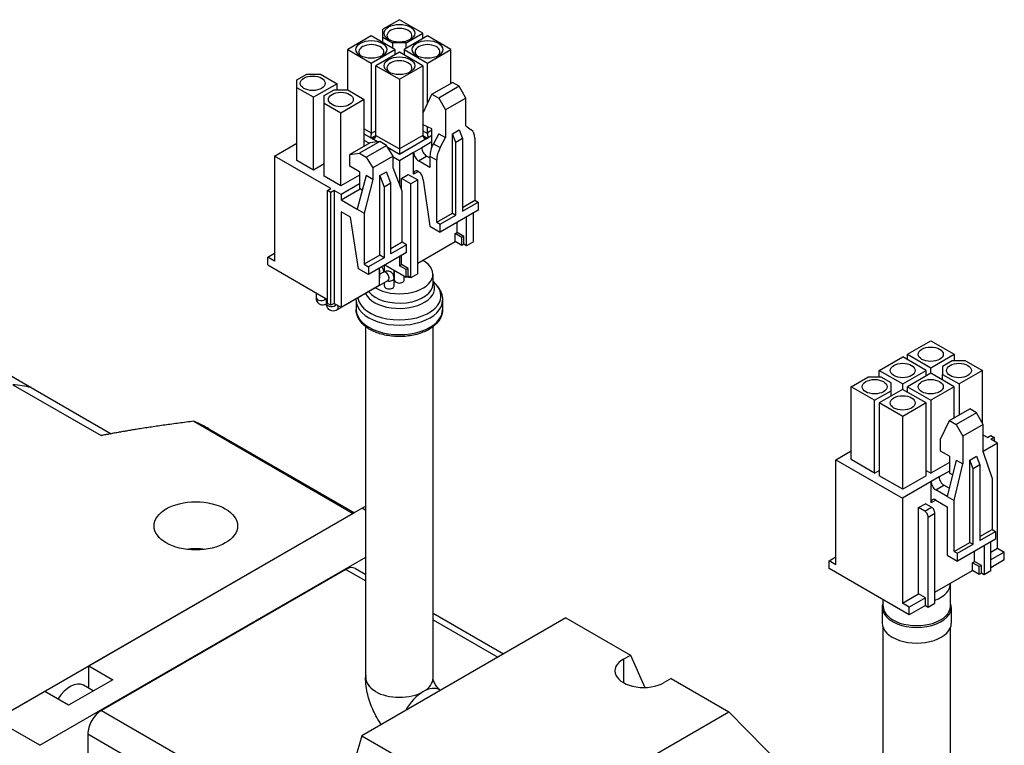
# Model space of a CAD drawing. Extents: x 18935 to 20126, y 1469 to 2344.
# Tile 10 of 12: x 19908 to 19959, y 2255 to 2292. Entities that reach past the tile are written whole.
import ezdxf

# ---------------------------------------------------------------- set-up
doc = ezdxf.new("R2010")
doc.units = 0
doc.header["$LTSCALE"] = 25.4
doc.layers.get('0').update_dxf_attribs({"linetype": 'CONTINUOUS'})

msp = doc.modelspace()

# ---------------------------------------------------------------- linework, layer by layer
for p, q in [((19927.3311208, 2292.3288309), (19926.464915, 2291.8287267)), ((19928.5526477, 2291.6235819), (19927.3311208, 2292.3288309)), ((19926.464915, 2291.4184372), (19926.464915, 2291.8287267)), ((19925.865642, 2291.4827363), (19924.644115, 2290.7774874)), ((19927.0871689, 2290.7774874), (19925.865642, 2291.4827363)), ((19926.464915, 2291.1367459), (19926.464915, 2291.4184372)), ((19926.464915, 2291.4184372), (19926.9775674, 2291.1224572)), ((19928.7965996, 2291.4827363), (19927.5750726, 2290.7774874)), ((19927.6846742, 2291.1224572), (19928.5526477, 2291.6235819)), ((19928.5526477, 2291.3418906), (19928.5526477, 2291.6235819)), ((19930.0181265, 2290.7774874), (19928.7965996, 2291.4827363)), ((19924.644115, 2288.6668437), (19924.644115, 2290.7774874)), ((19924.644115, 2290.7774874), (19925.865642, 2290.0722384)), ((19925.865642, 2290.0722384), (19927.0871689, 2290.7774874)), ((19927.6846742, 2291.1224572), (19926.9775674, 2291.1224572)), ((19926.9775674, 2291.1224572), (19926.9775674, 2290.8407659)), ((19927.0871689, 2290.7774874), (19927.0871689, 2290.495796)), ((19927.5750726, 2290.7774874), (19927.5750726, 2290.495796)), ((19927.5750726, 2290.7774874), (19928.7965996, 2290.0722384)), ((19927.6846742, 2290.8407659), (19927.6846742, 2291.1224572)), ((19928.7965996, 2290.0722384), (19930.0181265, 2290.7774874)), ((19930.0181265, 2289.0220197), (19930.0181265, 2290.7774874)), ((19927.3311208, 2290.6366417), (19926.1095938, 2289.9313928)), ((19928.5526477, 2289.9313928), (19927.3311208, 2290.6366417)), ((19925.865642, 2290.0722384), (19925.865642, 2286.4388287)), ((19926.1095938, 2289.9313928), (19927.3311208, 2289.2261439)), ((19926.1095938, 2286.297983), (19926.1095938, 2289.9313928)), ((19927.3311208, 2289.2261439), (19928.5526477, 2289.9313928)), ((19928.5526477, 2289.9313928), (19928.5526477, 2286.297983)), ((19928.7965996, 2287.9568057), (19928.7965996, 2290.0722384)), ((19921.9960001, 2289.1955252), (19922.5086525, 2289.4915053)), ((19922.5086525, 2289.4915053), (19923.2157593, 2289.4915053)), ((19923.2157593, 2289.4915053), (19924.0819651, 2288.9914011)), ((19921.9960001, 2288.787277), (19921.9960001, 2289.1955252)), ((19922.8622059, 2288.2871728), (19921.9960001, 2288.787277)), ((19921.9960001, 2284.9905678), (19921.9960001, 2288.787277)), ((19924.0819651, 2288.9914011), (19922.8622059, 2288.2871728)), ((19924.0819651, 2288.6709262), (19924.0819651, 2288.9914011)), ((19927.3311208, 2289.2261439), (19927.3311208, 2285.5927341)), ((19929.028177, 2288.4504721), (19930.0888372, 2289.0628445)), ((19930.4423906, 2288.8587204), (19929.3817304, 2288.246348)), ((19930.4423906, 2288.8587204), (19930.0888372, 2289.0628445)), ((19930.795944, 2288.246348), (19930.4423906, 2288.8587204)), ((19922.8622059, 2284.4904637), (19922.8622059, 2288.2871728)), ((19923.4172847, 2288.3749462), (19923.9299371, 2288.6709262)), ((19923.4172847, 2287.9666979), (19923.4172847, 2288.3749462)), ((19923.9299371, 2288.6709262), (19924.6370439, 2288.6709262)), ((19924.6370439, 2288.6709262), (19925.5032497, 2288.170822)), ((19928.5685576, 2287.4706762), (19929.028177, 2288.4504721)), ((19929.028177, 2288.4504721), (19929.3817304, 2288.246348)), ((19929.3817304, 2288.246348), (19929.7352838, 2287.6339755)), ((19930.795944, 2288.246348), (19929.7352838, 2287.6339755)), ((19930.795944, 2286.7970665), (19930.795944, 2288.246348)), ((19924.2834905, 2287.4665937), (19923.4172847, 2287.9666979)), ((19923.4172847, 2284.1699888), (19923.4172847, 2287.9666979)), ((19925.5032497, 2288.170822), (19924.2834905, 2287.4665937)), ((19925.5032497, 2285.7417447), (19925.5032497, 2288.170822)), ((19924.2834905, 2283.6698846), (19924.2834905, 2287.4665937)), ((19928.5685576, 2286.8583038), (19928.5685576, 2287.4706762)), ((19929.7352838, 2287.6339755), (19929.7352838, 2286.1846941)), ((19929.028177, 2286.6378497), (19928.5685576, 2286.8583038)), ((19928.7965996, 2286.4388287), (19928.7965996, 2286.7489246)), ((19930.795944, 2286.7970665), (19931.0752512, 2286.5990661)), ((19925.5032497, 2286.6480559), (19925.865642, 2286.4388287)), ((19925.8353559, 2286.1783083), (19925.5032497, 2286.3700499)), ((19925.8674097, 2286.1540755), (19925.5032497, 2286.3643233)), ((19926.1095938, 2286.5388495), (19925.8611512, 2286.3954111)), ((19926.1095496, 2286.293875), (19925.8674097, 2286.1540755)), ((19926.1051031, 2286.2545655), (19925.8992295, 2286.1357043)), ((19926.1095938, 2286.297983), (19927.3311208, 2285.5927341)), ((19928.5526477, 2286.297983), (19927.3311208, 2285.5927341)), ((19928.5526477, 2286.5388495), (19928.8010903, 2286.3954111)), ((19928.5526919, 2286.293875), (19928.7948318, 2286.1540755)), ((19928.5571384, 2286.2545655), (19928.763012, 2286.1357043)), ((19929.028177, 2286.2887974), (19928.7948318, 2286.1540755)), ((19929.028177, 2286.57253), (19928.7965996, 2286.4388287)), ((19929.028177, 2286.294524), (19928.8268856, 2286.1783083)), ((19929.028177, 2285.7152086), (19929.028177, 2286.6378497)), ((19929.3817304, 2286.3888182), (19929.1024233, 2285.8683017)), ((19929.3817304, 2286.3888182), (19929.7352838, 2286.1846941)), ((19929.4559766, 2285.6641775), (19929.7352838, 2286.1846941)), ((19930.0888372, 2286.3888182), (19930.4423906, 2286.5929424)), ((19930.0888372, 2282.2450981), (19930.0888372, 2286.3888182)), ((19930.2656139, 2285.9315802), (19930.0888372, 2286.3888182)), ((19930.4423906, 2286.5929424), (19930.6191673, 2286.1357043)), ((19931.2555634, 2286.1561167), (19931.2555634, 2282.9187078)), ((19920.8257384, 2285.2253106), (19921.9960001, 2285.9009615)), ((19925.8108412, 2285.9193327), (19924.750181, 2285.3069603)), ((19926.3058159, 2285.98057), (19925.2451558, 2285.3681975)), ((19925.7578082, 2285.8887141), (19925.5032497, 2286.0356835)), ((19925.5987092, 2285.1640734), (19926.6593693, 2285.7764458)), ((19926.3058159, 2285.98057), (19925.8108412, 2285.9193327)), ((19926.1922629, 2285.9665214), (19925.8992295, 2286.1357043)), ((19926.2004313, 2285.967532), (19925.9312833, 2286.1229246)), ((19926.6593693, 2285.7764458), (19926.3058159, 2285.98057)), ((19927.0129227, 2285.2253106), (19926.6593693, 2285.7764458)), ((19927.3311208, 2285.3147281), (19926.7346441, 2285.6591041)), ((19927.3311208, 2285.3090015), (19926.7404786, 2285.6500089)), ((19928.763012, 2286.1357043), (19927.3311208, 2285.3090015)), ((19928.7309582, 2286.1229246), (19927.3311208, 2285.3147281)), ((19928.497847, 2285.6539713), (19928.0735829, 2285.4090223)), ((19929.028177, 2285.9601575), (19928.497847, 2285.6539713)), ((19929.0296093, 2285.7143817), (19929.028177, 2285.7152086)), ((19929.1024233, 2285.8683017), (19929.4559766, 2285.6641775)), ((19930.6191673, 2286.1357043), (19930.2656139, 2285.9315802)), ((19930.2656139, 2282.143036), (19930.2656139, 2285.9315802)), ((19930.6191673, 2286.1357043), (19930.6191673, 2282.3471602)), ((19920.8257384, 2285.2253106), (19920.8257384, 2279.7547835)), ((19923.7602315, 2283.5310802), (19920.8257384, 2285.2253106)), ((19924.750181, 2285.3069603), (19925.2451558, 2285.3681975)), ((19924.750181, 2284.6945878), (19924.750181, 2285.3069603)), ((19925.2451558, 2285.3681975), (19925.5987092, 2285.1640734)), ((19925.5987092, 2285.1640734), (19925.9522625, 2284.6129382)), ((19927.0129227, 2285.2253106), (19925.9522625, 2284.6129382)), ((19927.0129227, 2284.6129382), (19927.0129227, 2285.2253106)), ((19927.3311208, 2284.9803616), (19927.0129227, 2285.1640734)), ((19927.3311208, 2285.5927341), (19927.3311208, 2285.3147281)), ((19928.0735829, 2285.4090223), (19927.3311208, 2284.9803616)), ((19927.3311208, 2285.3090015), (19927.3311208, 2285.3147281)), ((19928.0735829, 2284.2781746), (19928.0735829, 2285.4090223)), ((19928.3210703, 2284.9803616), (19928.7453343, 2285.2253106)), ((19928.922111, 2285.1232485), (19928.7453343, 2285.2253106)), ((19928.922111, 2285.2171457), (19929.2756644, 2285.0130215)), ((19928.922111, 2285.2171457), (19928.922111, 2284.6333506)), ((19922.8622059, 2284.4904637), (19921.9960001, 2284.9905678)), ((19923.4172847, 2284.8109386), (19922.8622059, 2284.4904637)), ((19925.2451558, 2284.408814), (19924.750181, 2284.6945878)), ((19925.9522625, 2284.6129382), (19925.9522625, 2284.0005657)), ((19927.4725421, 2283.3881933), (19927.0129227, 2284.6129382)), ((19927.3311208, 2284.9803616), (19927.3311208, 2283.7650379)), ((19928.922111, 2284.6333506), (19928.3210703, 2284.9803616)), ((19929.2756644, 2281.7756126), (19929.2756644, 2285.0130215)), ((19924.2834905, 2283.6698846), (19923.4172847, 2284.1699888)), ((19925.2451558, 2284.2251023), (19924.2834905, 2283.6698846)), ((19925.5987092, 2284.2046899), (19925.1390897, 2282.4492222)), ((19925.2451558, 2284.408814), (19925.2451558, 2283.5310802)), ((19925.9522625, 2284.0005657), (19925.5987092, 2284.2046899)), ((19926.3058159, 2284.2046899), (19926.6593693, 2284.408814)), ((19926.3058159, 2280.0609697), (19926.3058159, 2284.2046899)), ((19926.3058159, 2284.2046899), (19926.5356256, 2283.6106886)), ((19926.889179, 2283.8148128), (19926.6593693, 2284.408814)), ((19927.4371868, 2284.061803), (19927.7907402, 2284.2659271)), ((19927.7907402, 2284.2659271), (19928.2857149, 2283.9801533)), ((19928.3210703, 2284.4210615), (19928.0735829, 2284.2781746)), ((19925.2451558, 2283.7760292), (19924.2905616, 2283.224894)), ((19925.9522625, 2284.0005657), (19925.4926431, 2282.2450981)), ((19926.889179, 2283.8148128), (19926.5356256, 2283.6106886)), ((19926.5356256, 2283.6106886), (19926.5356256, 2279.928289)), ((19926.889179, 2280.1324132), (19926.889179, 2283.8148128)), ((19927.4371868, 2283.4824045), (19927.4371868, 2284.061803)), ((19927.9321615, 2283.7760292), (19927.4371868, 2284.061803)), ((19928.2857149, 2283.9801533), (19927.9321615, 2283.7760292)), ((19927.9321615, 2278.8770497), (19927.9321615, 2283.7760292)), ((19928.2857149, 2279.0811738), (19928.2857149, 2283.9801533)), ((19928.5685576, 2283.9924008), (19928.922111, 2281.5714884)), ((19923.5834548, 2283.4290181), (19923.7602315, 2283.5310802)), ((19923.5834548, 2277.5502428), (19923.5834548, 2283.4290181)), ((19923.7602315, 2283.3269561), (19923.5834548, 2283.4290181)), ((19923.9370082, 2283.4290181), (19923.7602315, 2283.3269561)), ((19923.7602315, 2277.4481807), (19923.7602315, 2283.3269561)), ((19923.9370082, 2283.4290181), (19923.9370082, 2277.5502428)), ((19924.2905616, 2283.224894), (19923.9370082, 2283.4290181)), ((19924.2905616, 2282.9391202), (19925.2805111, 2283.5106678)), ((19924.2905616, 2283.224894), (19924.2905616, 2282.9391202)), ((19925.3990765, 2283.442214), (19925.2451558, 2283.5310802)), ((19927.4725421, 2280.7345794), (19927.4725421, 2283.3881933)), ((19924.2905616, 2282.9391202), (19925.1390897, 2282.4492222)), ((19930.6191673, 2282.5512843), (19931.2555634, 2282.9187078)), ((19930.6191673, 2282.3471602), (19931.4323401, 2282.8166457)), ((19931.2555634, 2282.9187078), (19931.4323401, 2282.8166457)), ((19931.4323401, 2282.8166457), (19931.4323401, 2282.4083974)), ((19924.2905616, 2282.3267478), (19924.2905616, 2277.3461186)), ((19924.7855364, 2282.040974), (19924.2905616, 2282.3267478)), ((19925.1390897, 2282.4492222), (19925.4926431, 2282.2450981)), ((19925.4926431, 2282.2450981), (19925.4926431, 2279.5914842)), ((19929.2756644, 2281.7756126), (19930.0888372, 2282.2450981)), ((19931.4323401, 2282.4083974), (19929.4524411, 2281.2653022)), ((19929.4524411, 2281.6735505), (19930.2656139, 2282.143036)), ((19930.0888372, 2282.2450981), (19930.2656139, 2282.143036)), ((19930.8312993, 2280.5508677), (19930.8312993, 2282.0613864)), ((19931.1848527, 2280.7549918), (19931.1848527, 2282.2655105)), ((19925.1921228, 2279.3567414), (19924.7855364, 2282.040974)), ((19928.922111, 2281.5714884), (19929.4524411, 2281.2653022)), ((19929.2756644, 2281.7756126), (19929.4524411, 2281.6735505)), ((19929.4524411, 2281.2653022), (19929.4524411, 2281.6735505)), ((19930.3363246, 2281.2448898), (19930.3363246, 2281.7756126)), ((19930.2302586, 2281.1836525), (19930.3363246, 2281.2448898)), ((19930.2302586, 2280.7754043), (19930.2302586, 2281.1836525)), ((19930.583812, 2280.9795284), (19930.2302586, 2281.1836525)), ((19930.689878, 2281.0407656), (19930.3363246, 2281.2448898)), ((19930.689878, 2281.0407656), (19930.583812, 2280.9795284)), ((19930.689878, 2280.6325173), (19930.689878, 2281.0407656)), ((19927.4725421, 2280.7345794), (19926.889179, 2280.3977746)), ((19927.7023518, 2280.6018987), (19926.889179, 2280.1324132)), ((19927.7023518, 2280.6018987), (19927.4725421, 2280.7345794)), ((19927.7023518, 2280.1936504), (19927.7023518, 2280.6018987)), ((19928.2857149, 2279.6527215), (19930.2302586, 2280.7754043)), ((19930.583812, 2280.5712801), (19930.2302586, 2280.7754043)), ((19930.583812, 2280.5712801), (19930.583812, 2280.9795284)), ((19930.689878, 2280.6325173), (19930.583812, 2280.5712801)), ((19930.8312993, 2280.5508677), (19930.689878, 2280.6325173)), ((19931.1848527, 2280.7549918), (19930.8312993, 2280.5508677)), ((19920.472185, 2279.9589077), (19920.8257384, 2280.1630318)), ((19926.3058159, 2280.0609697), (19925.4926431, 2279.5914842)), ((19927.7023518, 2280.1936504), (19925.7224528, 2279.0505552)), ((19926.5356256, 2279.928289), (19926.3058159, 2280.0609697)), ((19927.4371868, 2279.5710718), (19927.4371868, 2280.0405573)), ((19920.472185, 2279.5506594), (19920.472185, 2279.9589077)), ((19920.8257384, 2279.7547835), (19920.472185, 2279.9589077)), ((19920.472185, 2279.5506594), (19923.5834548, 2277.7543669)), ((19925.4926431, 2279.5914842), (19925.7224528, 2279.4588035)), ((19926.5356256, 2279.928289), (19925.7224528, 2279.4588035)), ((19926.5507907, 2279.2045399), (19926.5507907, 2279.5287963)), ((19927.6846742, 2278.8974621), (19926.570981, 2279.5404532)), ((19927.3311208, 2279.9793201), (19927.3311208, 2279.5098345)), ((19927.3311208, 2279.5098345), (19927.4371868, 2279.5710718)), ((19927.6846742, 2279.3057104), (19927.3311208, 2279.5098345)), ((19927.7907402, 2279.3669476), (19927.4371868, 2279.5710718)), ((19897.897801, 2279.0863119), (19908.1508493, 2273.1667117)), ((19925.7224528, 2279.0505552), (19925.1921228, 2279.3567414)), ((19925.7224528, 2279.4588035), (19925.7224528, 2279.0505552)), ((19926.2704606, 2279.3669476), (19926.2704606, 2278.4892138)), ((19926.2704606, 2279.3057104), (19926.3058159, 2279.285298)), ((19926.3058159, 2279.285298), (19926.2704606, 2279.2648856)), ((19926.3058159, 2278.8770497), (19926.3058159, 2279.285298)), ((19926.4954785, 2279.1731645), (19926.3058159, 2279.0636628)), ((19927.0507907, 2279.0607614), (19927.0507907, 2279.2634349)), ((19927.0811208, 2278.7545752), (19927.0811208, 2279.2459238)), ((19927.7907402, 2279.3669476), (19927.6846742, 2279.3057104)), ((19927.6846742, 2278.8974621), (19927.6846742, 2279.3057104)), ((19927.7907402, 2278.9586994), (19927.7907402, 2279.3669476)), ((19928.2857149, 2279.0811738), (19927.9321615, 2278.8770497)), ((19929.0811208, 2278.5719966), (19929.0811208, 2279.0607614)), ((19926.7454785, 2278.7401518), (19924.093828, 2277.2092207)), ((19924.2905616, 2277.3461186), (19926.2704606, 2278.4892138)), ((19926.3058159, 2278.8770497), (19926.2704606, 2278.8566373)), ((19926.5507907, 2278.448389), (19926.5507907, 2278.6277487)), ((19927.0507907, 2278.448389), (19927.0507907, 2278.8566373)), ((19927.5811208, 2278.7545752), (19927.5811208, 2278.9572487)), ((19927.7907402, 2278.9586994), (19927.6846742, 2278.8974621)), ((19927.9321615, 2278.8770497), (19927.7907402, 2278.9586994)), ((19929.0811208, 2278.7014765), (19929.2413754, 2278.5283817)), ((19923.0081857, 2277.8360166), (19923.0081857, 2278.0864987)), ((19923.5385158, 2277.5298303), (19923.5385158, 2277.7803125)), ((19923.7602315, 2277.4481807), (19923.5834548, 2277.5502428)), ((19923.9370082, 2277.5502428), (19923.7602315, 2277.4481807)), ((19923.9370082, 2277.5502428), (19924.2905616, 2277.3461186)), ((19925.0811208, 2277.7124089), (19925.0811208, 2277.2236441)), ((19929.5811208, 2277.7124089), (19929.5811208, 2277.2236441)), ((19925.5811208, 2258.0502632), (19925.5811208, 2276.3308025)), ((19929.0811208, 2258.0359745), (19929.0811208, 2276.3308025)), ((19953.7962727, 2274.9016012), (19955.0124963, 2275.6037882)), ((19955.0124963, 2275.6037882), (19956.2340233, 2274.8985393)), ((19953.7962727, 2274.6158274), (19953.7962727, 2274.9016012)), ((19953.7962727, 2274.9016012), (19955.0177996, 2274.1963522)), ((19955.0177996, 2274.1963522), (19956.2340233, 2274.8985393)), ((19956.2340233, 2274.8985393), (19956.2340233, 2274.5556107)), ((19952.3290261, 2274.054486), (19953.5487853, 2274.7587143)), ((19954.7703123, 2274.0534653), (19953.5487853, 2274.7587143)), ((19956.1279573, 2274.5556107), (19955.6153049, 2274.2596307)), ((19956.827993, 2274.5556107), (19956.1279573, 2274.5556107)), ((19956.827993, 2274.5556107), (19957.6995021, 2274.0524447)), ((19952.3290261, 2273.7074749), (19952.3290261, 2274.054486)), ((19952.3290261, 2274.054486), (19953.5505531, 2273.349237)), ((19953.5505531, 2273.349237), (19954.7703123, 2274.0534653)), ((19955.0124963, 2273.9136403), (19953.7927371, 2273.209412)), ((19954.7703123, 2273.7738153), (19954.7703123, 2274.0534653)), ((19956.2357911, 2273.2073708), (19955.0124963, 2273.9136403)), ((19955.0177996, 2273.9105784), (19955.0177996, 2274.1963522)), ((19955.6153049, 2274.2596307), (19955.6153049, 2273.8513824)), ((19955.6153049, 2273.8513824), (19956.4832784, 2273.3502577)), ((19955.6153049, 2273.5656086), (19955.6153049, 2273.8513824)), ((19957.6995021, 2274.0524447), (19956.4832784, 2273.3502577)), ((19957.6995021, 2271.3253461), (19957.6995021, 2274.0524447)), ((19950.8653151, 2273.209412), (19951.7279853, 2273.7074749)), ((19952.4350921, 2273.7074749), (19951.7279853, 2273.7074749)), ((19952.9512801, 2273.4094537), (19952.4350921, 2273.7074749)), ((19952.9512801, 2273.0012054), (19952.9512801, 2273.4094537)), ((19953.5505531, 2273.0634632), (19953.5505531, 2273.349237)), ((19956.4832784, 2273.3502577), (19956.4832784, 2271.7376769)), ((19907.1915618, 2273.311957), (19911.7877558, 2270.6583431)), ((19908.1508493, 2273.1667117), (19912.3201805, 2270.7595472)), ((19952.0886098, 2272.5031425), (19950.8653151, 2273.209412)), ((19950.8653151, 2269.4127029), (19950.8653151, 2273.209412)), ((19952.0886098, 2272.5031425), (19952.9512801, 2273.0012054)), ((19953.5452498, 2273.0665251), (19952.3290261, 2272.364338)), ((19952.9512801, 2272.7235965), (19952.9512801, 2273.0012054)), ((19954.7685445, 2272.3602556), (19953.5452498, 2273.0665251)), ((19953.7927371, 2273.209412), (19955.0160319, 2272.5031425)), ((19953.7927371, 2272.9236382), (19953.7927371, 2273.209412)), ((19956.2357911, 2273.2073708), (19955.0160319, 2272.5031425)), ((19956.2357911, 2271.59479), (19956.2357911, 2273.2073708)), ((19952.0886098, 2268.7064334), (19952.0886098, 2272.5031425)), ((19953.5523208, 2271.6580685), (19952.3290261, 2272.364338)), ((19952.3290261, 2272.364338), (19952.3290261, 2268.5676289)), ((19954.7685445, 2272.3602556), (19953.5523208, 2271.6580685)), ((19954.7685445, 2268.5635465), (19954.7685445, 2272.3602556)), ((19955.0160319, 2272.5031425), (19955.0160319, 2268.7064334)), ((19955.9794649, 2271.4468), (19957.040125, 2272.0591724)), ((19957.3936784, 2271.8550483), (19956.3330182, 2271.2426759)), ((19957.3936784, 2271.8550483), (19957.040125, 2272.0591724)), ((19957.7472318, 2271.2426759), (19957.3936784, 2271.8550483)), ((19916.616802, 2271.4051528), (19924.9253067, 2266.6082354)), ((19953.5523208, 2267.8613594), (19953.5523208, 2271.6580685)), ((19955.5198454, 2270.4670041), (19955.9794649, 2271.4468)), ((19955.9794649, 2271.4468), (19956.3330182, 2271.2426759)), ((19917.4071309, 2271.0166685), (19924.9840339, 2266.6421415)), ((19956.3330182, 2271.2426759), (19956.6865716, 2270.6303034)), ((19957.7472318, 2271.2426759), (19956.6865716, 2270.6303034)), ((19957.7472318, 2269.7933944), (19957.7472318, 2271.2426759)), ((19955.5198454, 2269.8546317), (19955.5198454, 2270.4670041)), ((19956.6865716, 2270.6303034), (19956.6865716, 2269.181022)), ((19957.9593638, 2270.5690662), (19957.7472318, 2270.6915407)), ((19958.4896939, 2270.26288), (19957.7472318, 2269.8342193)), ((19957.9593638, 2270.5690662), (19958.1361405, 2270.6711283)), ((19958.1361405, 2270.6711283), (19958.3129172, 2270.5690662)), ((19958.3129172, 2270.5690662), (19958.1361405, 2270.4670041)), ((19958.4896939, 2270.26288), (19958.1361405, 2270.4670041)), ((19958.3129172, 2270.5690662), (19958.3129172, 2270.364942)), ((19958.4896939, 2264.7923529), (19958.4896939, 2270.26288)), ((19950.0751232, 2269.4055585), (19950.8653151, 2269.861776)), ((19955.9794649, 2269.5892703), (19955.5198454, 2269.8546317)), ((19957.7472318, 2269.7933944), (19958.2068512, 2268.4257627)), ((19950.0751232, 2263.9350315), (19950.0751232, 2269.4055585)), ((19950.0751232, 2269.4055585), (19953.5399465, 2267.4051419)), ((19952.0886098, 2268.7064334), (19950.8653151, 2269.4127029)), ((19955.9794649, 2269.2626716), (19955.0160319, 2268.7064334)), ((19956.3330182, 2269.3851461), (19955.8733988, 2267.4867916)), ((19955.9794649, 2269.5892703), (19955.9794649, 2268.7115365)), ((19956.3330182, 2269.3851461), (19956.6865716, 2269.181022)), ((19957.040125, 2269.3851461), (19957.3936784, 2269.5892703)), ((19957.040125, 2265.0985391), (19957.040125, 2269.3851461)), ((19957.2169017, 2268.9279081), (19957.040125, 2269.3851461)), ((19957.3936784, 2269.5892703), (19957.5704551, 2269.1320322)), ((19952.0886098, 2268.7064334), (19952.3290261, 2268.8452378)), ((19954.7685445, 2268.8493203), (19955.0160319, 2268.7064334)), ((19955.9794649, 2268.8135985), (19955.4491348, 2268.5074123)), ((19956.1465689, 2268.6150589), (19955.9794649, 2268.7115365)), ((19956.2269522, 2267.2826674), (19956.6865716, 2269.181022)), ((19957.5704551, 2269.1320322), (19957.2169017, 2268.9279081)), ((19957.2169017, 2264.996477), (19957.2169017, 2268.9279081)), ((19957.5704551, 2269.1320322), (19957.5704551, 2265.2006012)), ((19953.5523208, 2267.8613594), (19952.3290261, 2268.5676289)), ((19955.0248707, 2268.2624633), (19953.5399465, 2267.4051419)), ((19954.7685445, 2268.5635465), (19953.5523208, 2267.8613594)), ((19955.4491348, 2268.5074123), (19955.0248707, 2268.2624633)), ((19955.0248707, 2267.160193), (19955.0248707, 2268.2624633)), ((19958.2068512, 2268.4257627), (19958.2068512, 2265.7721488)), ((19955.2723581, 2267.8338026), (19955.6966221, 2268.0787516)), ((19955.8733988, 2267.4867916), (19955.2723581, 2267.8338026)), ((19955.9774636, 2267.9166077), (19955.6966221, 2268.0787516)), ((19953.5399465, 2267.4051419), (19953.5399465, 2261.9346148)), ((19955.2723581, 2267.3030799), (19955.0248707, 2267.160193)), ((19955.2723581, 2267.3030799), (19955.8733988, 2266.9560688)), ((19955.8733988, 2267.4867916), (19956.2269522, 2267.2826674)), ((19956.2269522, 2264.6290536), (19956.2269522, 2267.2826674)), ((19925.3865771, 2266.87455), (19911.1560531, 2258.6585531)), ((19925.5811208, 2266.7622301), (19925.3865771, 2266.87455)), ((19954.377868, 2266.9091203), (19954.7314214, 2267.1132444)), ((19954.696066, 2266.7254085), (19954.377868, 2266.9091203)), ((19954.377868, 2262.4183891), (19954.377868, 2266.9091203)), ((19954.696066, 2266.7254085), (19955.0496194, 2266.9295327)), ((19955.0496194, 2266.9295327), (19954.7314214, 2267.1132444)), ((19955.8733988, 2266.9560688), (19955.8733988, 2264.4249294)), ((19924.9253067, 2266.6082354), (19906.7559644, 2256.1181607)), ((19954.8728427, 2266.4192223), (19955.2263961, 2266.6233465)), ((19954.8728427, 2261.724367), (19954.8728427, 2266.4192223)), ((19955.2263961, 2261.9284911), (19955.2263961, 2266.6233465)), ((19957.5704551, 2265.4047253), (19958.2068512, 2265.7721488)), ((19957.5704551, 2265.2006012), (19958.3836279, 2265.6700867)), ((19958.2068512, 2265.7721488), (19958.3836279, 2265.6700867)), ((19958.3836279, 2265.6700867), (19958.3836279, 2265.2618384)), ((19958.3836279, 2265.2618384), (19956.4037289, 2264.1187432)), ((19958.1467471, 2263.6145565), (19958.1467471, 2265.1250752)), ((19956.2269522, 2264.6290536), (19957.040125, 2265.0985391)), ((19956.2269522, 2264.6290536), (19956.4037289, 2264.5269915)), ((19956.4037289, 2264.5269915), (19957.2169017, 2264.996477)), ((19957.040125, 2265.0985391), (19957.2169017, 2264.996477)), ((19957.298219, 2264.1044545), (19957.298219, 2264.6351773)), ((19957.7931938, 2264.9209511), (19957.7931938, 2263.4104324)), ((19958.1467471, 2264.5943524), (19958.4896939, 2264.7923529)), ((19958.4896939, 2264.7923529), (19958.8432473, 2264.5882287)), ((19908.5927911, 2254.5250392), (19925.5811208, 2264.3332559)), ((19949.7215698, 2264.1391556), (19950.0751232, 2264.3432797)), ((19950.0751232, 2263.9350315), (19949.7215698, 2264.1391556)), ((19949.7215698, 2263.7309073), (19949.7215698, 2264.1391556)), ((19955.8733988, 2264.4249294), (19956.4037289, 2264.1187432)), ((19956.4037289, 2264.1187432), (19956.4037289, 2264.5269915)), ((19957.1815464, 2264.0370935), (19957.298219, 2264.1044545)), ((19957.6517724, 2263.9003304), (19957.298219, 2264.1044545)), ((19958.8432473, 2264.5882287), (19958.1467471, 2264.1861042)), ((19958.8432473, 2264.1799804), (19958.1467471, 2263.7778559)), ((19958.8432473, 2264.1799804), (19958.8432473, 2264.5882287)), ((19924.538049, 2263.6902133), (19911.8101269, 2256.3417441)), ((19924.538049, 2263.6902133), (19925.5811208, 2263.0879955)), ((19925.038049, 2263.7397421), (19925.5811208, 2263.4261995)), ((19953.8934999, 2261.3222424), (19949.7215698, 2263.7309073)), ((19955.2263961, 2262.5000387), (19957.1815464, 2263.6288452)), ((19957.5350998, 2263.8329694), (19957.1815464, 2264.0370935)), ((19957.1815464, 2263.6288452), (19957.1815464, 2264.0370935)), ((19957.5350998, 2263.4247211), (19957.1815464, 2263.6288452)), ((19957.6517724, 2263.9003304), (19957.5350998, 2263.8329694)), ((19957.5350998, 2263.4247211), (19957.5350998, 2263.8329694)), ((19957.6517724, 2263.4920821), (19957.6517724, 2263.9003304)), ((19958.1467471, 2263.6145565), (19957.7931938, 2263.4104324)), ((19957.6517724, 2263.4920821), (19957.5350998, 2263.4247211)), ((19957.7931938, 2263.4104324), (19957.6517724, 2263.4920821)), ((19956.0324086, 2261.7713155), (19956.0324086, 2262.9348231)), ((19952.5324086, 2261.7713155), (19952.5324086, 2262.1080688)), ((19953.5399465, 2261.9346148), (19954.377868, 2262.4183891)), ((19954.7314214, 2262.2142649), (19953.8934999, 2261.7304907)), ((19954.7314214, 2262.2142649), (19954.377868, 2262.4183891)), ((19954.7314214, 2261.8060166), (19954.7314214, 2262.2142649)), ((19952.4824086, 2261.7100783), (19952.4824086, 2260.8935817)), ((19953.8934999, 2261.7304907), (19953.5399465, 2261.9346148)), ((19954.7314214, 2261.8060166), (19953.8934999, 2261.3222424)), ((19953.8934999, 2261.3222424), (19953.8934999, 2261.7304907)), ((19954.7314214, 2261.8060166), (19954.8728427, 2261.724367)), ((19954.8728427, 2261.724367), (19955.2263961, 2261.9284911)), ((19956.0824086, 2261.7100783), (19956.0824086, 2260.8935817)), ((19936.0077421, 2261.167482), (19925.3720139, 2255.0269414)), ((19929.0811208, 2261.4054735), (19932.7505381, 2259.2869344)), ((19929.0811208, 2261.0672696), (19932.4576449, 2259.1178324)), ((19936.0077421, 2261.167482), (19939.3664993, 2259.2283026)), ((19952.5324086, 2251.7079952), (19952.5324086, 2260.6503397)), ((19956.0324086, 2251.7079952), (19956.0324086, 2260.6503397)), ((19938.9983827, 2259.0157704), (19939.3664993, 2259.2283026)), ((19938.9983827, 2259.0157704), (19938.9983827, 2257.7910255)), ((19939.3664993, 2259.2283026), (19940.123552, 2257.5381738)), ((19911.1560531, 2257.4905904), (19911.1560531, 2258.6585531)), ((19911.1560531, 2258.6585531), (19912.39349, 2257.9441186)), ((19912.39349, 2257.9441186), (19910.095393, 2256.6173117)), ((19941.4878196, 2258.0035577), (19941.119703, 2257.7910255)), ((19941.4878196, 2258.0035577), (19944.4930235, 2256.2685025)), ((19911.3820046, 2257.3601372), (19910.8712813, 2257.6550035)), ((19908.8579561, 2257.3317462), (19906.294694, 2255.8518461)), ((19910.095393, 2256.6173117), (19908.8579561, 2257.3317462)), ((19929.4435576, 2257.4082154), (19929.4700295, 2257.3929319)), ((19911.8101269, 2256.3417441), (19924.3259169, 2249.1157493)), ((19933.8572953, 2250.127962), (19944.4930235, 2256.2685025)), ((19944.4930235, 2256.2685025), (19948.3384893, 2252.3649589)), ((19908.5927911, 2254.5250392), (19906.294694, 2255.8518461)), ((19911.1030201, 2255.1169992), (19911.1030201, 2253.484006)), ((19911.1030201, 2255.1169992), (19926.9775674, 2245.9518251)), ((19925.3720139, 2255.0269414), (19924.3259169, 2251.4835894)), ((19925.3720139, 2255.0269414), (19928.7307711, 2253.0877621))]:
    msp.add_line(p, q)
for centre, major_axis in [((19927.3311208, 2291.6225613), (-0.8, 0)), ((19925.8674097, 2290.7774874), (-0.8, 0)), ((19928.7948318, 2290.7774874), (-0.8, 0)), ((19927.3311208, 2289.9324134), (-0.8, 0)), ((19922.816244, 2289.015896), (0.65, 0)), ((19924.279955, 2288.170822), (0.65, 0)), ((19955.0142641, 2274.8985393), (0.65, 0)), ((19953.5505531, 2274.0534653), (0.65, 0)), ((19956.4779751, 2274.0534653), (0.65, 0)), ((19952.086842, 2273.2083914), (0.65, 0)), ((19955.0142641, 2273.2083914), (0.65, 0)), ((19953.5505531, 2272.3633174), (0.65, 0)), ((19916.724519, 2265.9559913), (2.175, 0))]:
    msp.add_ellipse(centre, major_axis=major_axis, ratio=0.5773502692)
for centre, major_axis, start_param, end_param in [((19927.3311208, 2291.5000868), (-0.65, 0), 2.4657979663, 6.9589799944), ((19925.8674097, 2290.6550129), (-0.65, 0), 2.4657979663, 6.9589799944), ((19928.7948318, 2290.6550129), (-0.65, 0), 2.4657979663, 6.9589799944), ((19927.3311208, 2289.8099389), (-0.65, 0), 2.4657979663, 6.9589799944), ((19925.8674097, 2286.27655), (-0.075, 0.1299038), 2.0491885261, 2.3561944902), ((19925.7242206, 2286.357179), (-0.1, -0.1732051), 2.1035142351, 2.3561944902), ((19925.9681724, 2286.2163333), (0.1, 0.1732051), 5.2451068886, 5.4977871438), ((19928.6940691, 2286.2163333), (0.1, -0.1732051), 3.926990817, 4.1796710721), ((19928.7948318, 2286.27655), (-0.075, -0.1299038), 0.7853981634, 1.0924041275), ((19928.9380209, 2286.357179), (-0.1, 0.1732051), 0.7853981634, 1.0380784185), ((19930.5484597, 2285.7502631), (0.5, 0.8660254), 5.4948564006, 6.2280550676), ((19925.8992295, 2286.2581788), (-0.075, 0.1299038), 2.3561944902, 2.6632004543), ((19928.7453343, 2285.5110844), (-0.175, 0.3031089), 0.7853981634, 2.3561944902), ((19928.763012, 2286.2581788), (-0.075, -0.1299038), 0.4783921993, 0.7853981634), ((19929.6292148, 2285.6277851), (-0.5, -0.8660254), 4.76751922, 5.500717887), ((19929.9827682, 2285.423661), (0.5, 0.8660254), 1.6259265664, 2.3591252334), ((19928.3210703, 2285.2661354), (-0.175, 0.3031089), 0.7853981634, 2.3561944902), ((19928.3210703, 2284.1352877), (-0.175, 0.3031089), 3.926990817, 7.0685834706), ((19927.3311208, 2279.0607614), (1.75, 0), 3.9147353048, 7.0971587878), ((19926.6204785, 2278.9607406), (-0.125, 0.2165064), 3.9169906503, 6.4515634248), ((19926.6204785, 2278.9566581), (-0.125, 0.2165064), 3.9369909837, 6.2831853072), ((19926.8007907, 2279.0607614), (0.25, 0), 5.8476578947, 6.2831853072), ((19927.3311208, 2277.9388643), (2.1660251, 0), 3.2269349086, 6.7740679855), ((19927.3311208, 2278.3455412), (1.8339749, 0), 3.4156757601, 6.5869687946), ((19927.3311208, 2278.5719966), (1.75, 0), 3.5648047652, 6.2831853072), ((19926.8007907, 2278.8566373), (0.25, 0), 4.3540694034, 6.2831853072), ((19926.6204785, 2278.9566581), (0.125, -0.2165064), 0, 0.7953983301), ((19927.3311208, 2278.7545752), (0.25, 0), 3.1415926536, 6.2831853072), ((19927.8614509, 2279.0607614), (-0.25, 0), 1.0900908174, 1.5807969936), ((19926.8007907, 2278.448389), (0.25, 0), 3.1415926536, 6.2831853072), ((19923.2581857, 2277.8360166), (0.25, 0), 3.1415926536, 6.0446380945), ((19923.7885158, 2277.5298303), (0.25, 0), 3.1415926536, 6.0446380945), ((19923.968828, 2277.425727), (0.125, -0.2165064), 0, 1.3322491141), ((19927.3311208, 2277.7124089), (2.25, 0), 3.1415926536, 6.2831853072), ((19927.3311208, 2277.2236441), (2.25, 0), 3.1415926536, 6.2831853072), ((19901.1681699, 2257.5869014), (8.625, 14.9389382), 0.1758905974, 0.2689230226), ((19907.5321309, 2253.9126667), (9.875, 17.1040017), 0, 0.077136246), ((19955.2723581, 2268.1195764), (-0.175, 0.3031089), 0.7853981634, 2.3561944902), ((19955.6966221, 2268.3645254), (-0.175, 0.3031089), 0.7853981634, 2.3561944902), ((19955.2723581, 2267.0173061), (-0.175, 0.3031089), 5.4977871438, 7.0685834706), ((19925.3865771, 2265.6498051), (-0.75, -1.2990381), 3.7425289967, 3.926990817), ((19954.696066, 2266.5212844), (-0.125, 0.2165064), 3.926990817, 5.4977871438), ((19955.0496194, 2266.7254085), (-0.125, 0.2165064), 3.926990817, 5.4977871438), ((19916.724519, 2263.5065016), (-2.175, 0), 4.4897570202, 4.9350209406), ((19924.538049, 2262.8737167), (0.5, 0.8660254), 0, 0.7853981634), ((19954.2824086, 2262.9348231), (1.75, 0), 5.2821388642, 6.3129988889), ((19954.2824086, 2261.7100783), (1.8, 0), 2.9053413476, 6.5194366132), ((19954.2824086, 2261.7713155), (-1.75, 0), 0, 3.1415926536), ((19954.2824086, 2260.8935817), (1.8, 0), 3.1415926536, 6.2831853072), ((19940.0590428, 2258.4033979), (-1.5, 0), 5.4977871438, 8.6393797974), ((19927.3187464, 2258.0574075), (-1.75, 0), 6.1641944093, 7.0735834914), ((19927.3311208, 2258.0502632), (-1.75, 0), 0, 0.7803981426), ((19927.3311208, 2258.0359745), (1.75, 0), 5.4977871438, 6.2831853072), ((19910.1837813, 2256.4642186), (0.6875, 1.1907849), 0, 1.506469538), ((19928.5685576, 2255.8926709), (0.875, 1.5155445), 0, 1.6006099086), ((19927.3311208, 2258.0359745), (1.75, 0), 3.9220156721, 5.4977871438), ((19911.8101269, 2255.5252475), (-0.5, -0.8660254), 3.926990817, 5.4977871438)]:
    msp.add_ellipse(centre, major_axis=major_axis, ratio=0.5773502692, start_param=start_param, end_param=end_param)
for points, knots in [([(19925.8611512, 2286.3954111), (19925.8576357, 2286.3776593), (19925.8545586, 2286.3569346), (19925.8492082, 2286.3150299), (19925.8469147, 2286.2938518), (19925.84213, 2286.2475801), (19925.8395285, 2286.220102), (19925.836506, 2286.1896544), (19925.8359262, 2286.1838817), (19925.8353559, 2286.1783083)], [0.151145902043, 0.151145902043, 0.151145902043, 0.151145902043, 0.163078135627, 0.163078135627, 0.175010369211, 0.175010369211, 0.192633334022, 0.192633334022, 0.196905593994, 0.196905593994, 0.196905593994, 0.196905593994]), ([(19925.9312833, 2286.1229246), (19925.9387503, 2286.1245162), (19925.9461862, 2286.1263305), (19925.9838525, 2286.1367765), (19926.0126701, 2286.1491187), (19926.0526125, 2286.1750921), (19926.0684871, 2286.1884292), (19926.0930044, 2286.2192679), (19926.1015875, 2286.2368136), (19926.1051031, 2286.2545655)], [0.013350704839, 0.013350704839, 0.013350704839, 0.013350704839, 0.017622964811, 0.017622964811, 0.035245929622, 0.035245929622, 0.047178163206, 0.047178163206, 0.05911039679, 0.05911039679, 0.05911039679, 0.05911039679]), ([(19928.5571384, 2286.2545655), (19928.560654, 2286.2368136), (19928.5692372, 2286.2192679), (19928.5937545, 2286.1884292), (19928.609629, 2286.1750921), (19928.6495715, 2286.1491187), (19928.678389, 2286.1367765), (19928.7160554, 2286.1263305), (19928.7234912, 2286.1245162), (19928.7309582, 2286.1229246)], [0.151145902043, 0.151145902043, 0.151145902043, 0.151145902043, 0.163078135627, 0.163078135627, 0.175010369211, 0.175010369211, 0.192633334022, 0.192633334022, 0.196905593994, 0.196905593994, 0.196905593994, 0.196905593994]), ([(19928.8268856, 2286.1783083), (19928.8263153, 2286.1838817), (19928.8257356, 2286.1896544), (19928.822713, 2286.220102), (19928.8201115, 2286.2475801), (19928.8153268, 2286.2938518), (19928.8130334, 2286.3150299), (19928.8076829, 2286.3569346), (19928.8046059, 2286.3776593), (19928.8010903, 2286.3954111)], [0.013350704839, 0.013350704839, 0.013350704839, 0.013350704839, 0.017622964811, 0.017622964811, 0.035245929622, 0.035245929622, 0.047178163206, 0.047178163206, 0.05911039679, 0.05911039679, 0.05911039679, 0.05911039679]), ([(19926.5196771, 2279.1903134), (19926.5176071, 2279.2263136), (19926.5113982, 2279.2636476), (19926.4843241, 2279.3442324), (19926.4613525, 2279.3880333), (19926.4211223, 2279.4336259), (19926.4148665, 2279.4401852), (19926.4083023, 2279.4465306)], [4.77656425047, 4.77656425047, 4.77656425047, 4.77656425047, 5.02654824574, 5.02654824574, 5.30614572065, 5.30614572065, 5.35451562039, 5.35451562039, 5.35451562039, 5.35451562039]), ([(19927.0507907, 2278.8566373), (19927.0507907, 2278.9011131), (19927.0450092, 2278.947696), (19927.0146542, 2279.0380461), (19926.9916826, 2279.0818471), (19926.931517, 2279.1500323), (19926.8991843, 2279.1761007), (19926.8297147, 2279.2131791), (19926.7933717, 2279.2250032), (19926.7188967, 2279.2370915), (19926.6810668, 2279.2364039), (19926.6029419, 2279.2247377), (19926.5640819, 2279.2115475), (19926.5174661, 2279.1893929), (19926.5062901, 2279.1834891), (19926.4954785, 2279.1772469)], [4.7123889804, 4.7123889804, 4.7123889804, 4.7123889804, 5.0265482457, 5.0265482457, 5.3061457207, 5.3061457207, 5.5170344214, 5.5170344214, 5.7134692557, 5.7134692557, 5.928208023, 5.928208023, 6.1950016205, 6.1950016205, 6.2831853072, 6.2831853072, 6.2831853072, 6.2831853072]), ([(19929.2413754, 2278.5283817), (19929.2817023, 2278.4848237), (19929.3194675, 2278.4388936), (19929.3888573, 2278.3421768), (19929.42048, 2278.2913814), (19929.4762915, 2278.1851591), (19929.5004715, 2278.1297244), (19929.539975, 2278.015066), (19929.5552834, 2277.9558427), (19929.5758628, 2277.8352102), (19929.5811208, 2277.7738147), (19929.5811208, 2277.7124089)], [1.8653118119, 1.8653118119, 1.8653118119, 1.8653118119, 1.96348834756, 1.96348834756, 2.06166488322, 2.06166488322, 2.15984141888, 2.15984141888, 2.25801795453, 2.25801795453, 2.35619449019, 2.35619449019, 2.35619449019, 2.35619449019]), ([(19923.5392993, 2277.5023404), (19923.5070871, 2277.4861331), (19923.4716505, 2277.4728431), (19923.388325, 2277.4559976), (19923.3389065, 2277.4539911), (19923.2497735, 2277.4720035), (19923.2110313, 2277.4869702), (19923.1441857, 2277.5285934), (19923.1157743, 2277.5541553), (19923.0680679, 2277.6126084), (19923.0497485, 2277.6457139), (19923.0207892, 2277.7192051), (19923.0127823, 2277.759454), (19923.0086608, 2277.8109018), (19923.0081857, 2277.8235323), (19923.0081857, 2277.8360166)], [3.2057679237, 3.2057679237, 3.2057679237, 3.2057679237, 3.4557519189, 3.4557519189, 3.7353493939, 3.7353493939, 3.9462380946, 3.9462380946, 4.142672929, 4.142672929, 4.3574116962, 4.3574116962, 4.6242052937, 4.6242052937, 4.7123889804, 4.7123889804, 4.7123889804, 4.7123889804]), ([(19924.093828, 2277.2092207), (19924.0553108, 2277.1869828), (19924.0120781, 2277.1686982), (19923.9186551, 2277.1498113), (19923.8692366, 2277.1478048), (19923.7801036, 2277.1658172), (19923.7413613, 2277.180784), (19923.6745158, 2277.2224072), (19923.6461043, 2277.2479691), (19923.598398, 2277.3064222), (19923.5800786, 2277.3395276), (19923.5511193, 2277.4130188), (19923.5431124, 2277.4532678), (19923.5389909, 2277.5047155), (19923.5385158, 2277.5173461), (19923.5385158, 2277.5298303)], [3.1415926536, 3.1415926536, 3.1415926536, 3.1415926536, 3.4557519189, 3.4557519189, 3.7353493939, 3.7353493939, 3.9462380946, 3.9462380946, 4.142672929, 4.142672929, 4.3574116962, 4.3574116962, 4.6242052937, 4.6242052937, 4.7123889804, 4.7123889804, 4.7123889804, 4.7123889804]), ([(19929.5811208, 2277.2236441), (19929.5811208, 2277.0833798), (19929.5481285, 2276.9437137), (19929.4214722, 2276.6742926), (19929.3235294, 2276.5463053), (19929.0652179, 2276.3052254), (19928.8979434, 2276.1959013), (19928.5149153, 2276.013848), (19928.2975241, 2275.9425499), (19927.839925, 2275.8462036), (19927.599964, 2275.8208886), (19927.1201578, 2275.817224), (19926.8804162, 2275.838652), (19926.4220009, 2275.926837), (19926.2034832, 2275.9937046), (19925.8077542, 2276.1702397), (19925.6307328, 2276.2801552), (19925.343399, 2276.5367402), (19925.2309886, 2276.6830825), (19925.1090671, 2276.9655283), (19925.0811208, 2277.0943803), (19925.0811208, 2277.2236441)], [2.3561944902, 2.3561944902, 2.3561944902, 2.3561944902, 2.6212252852, 2.6212252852, 2.9101907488, 2.9101907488, 3.2382365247, 3.2382365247, 3.5772993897, 3.5772993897, 3.9137629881, 3.9137629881, 4.2486150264, 4.2486150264, 4.5848433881, 4.5848433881, 4.9238486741, 4.9238486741, 5.253541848, 5.253541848, 5.4977871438, 5.4977871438, 5.4977871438, 5.4977871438]), ([(19926.3844545, 2255.6114743), (19926.2249022, 2255.8409933), (19926.0856657, 2256.0841435), (19925.8465079, 2256.6023169), (19925.7483402, 2256.8781139), (19925.6097364, 2257.4507075), (19925.5687464, 2257.7475729), (19925.5687464, 2258.0574075)], [5.35319285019, 5.35319285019, 5.35319285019, 5.35319285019, 5.65486677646, 5.65486677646, 5.96902604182, 5.96902604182, 6.28318530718, 6.28318530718, 6.28318530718, 6.28318530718]), ([(19929.4443298, 2257.4077696), (19929.44332, 2257.408411), (19929.4393472, 2257.4110146), (19929.4245142, 2257.4221941), (19929.4115345, 2257.4327703), (19929.3804375, 2257.4615988), (19929.3622807, 2257.4798948), (19929.3230186, 2257.5237748), (19929.3018196, 2257.5496283), (19929.2587701, 2257.6075676), (19929.2369344, 2257.6398841), (19929.1953977, 2257.7079913), (19929.1757658, 2257.7438487), (19929.1411711, 2257.8146019), (19929.126173, 2257.8495033), (19929.1020055, 2257.9136481), (19929.0926394, 2257.9430564), (19929.0834001, 2257.9772218), (19929.0813395, 2257.9854269), (19929.0795447, 2257.9931039)], [4.7624430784, 4.7624430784, 4.7624430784, 4.7624430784, 4.8639336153, 4.8639336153, 5.0064580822, 5.0064580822, 5.1500169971, 5.1500169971, 5.2996270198, 5.2996270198, 5.4561508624, 5.4561508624, 5.6166316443, 5.6166316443, 5.7757519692, 5.7757519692, 5.9287706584, 5.9287706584, 5.9806903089, 5.9806903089, 5.9806903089, 5.9806903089])]:
    msp.add_open_spline(points, degree=3, knots=knots)
for points in [[(19925.0811208, 2277.7124089), (19925.0811208, 2277.7351146), (19925.0818353, 2277.7578201), (19925.0832601, 2277.7804695)], [(19926.0875428, 2257.3251032), (19926.0875224, 2257.329878), (19926.0875122, 2257.3346468), (19926.0875122, 2257.3394098)]]:
    msp.add_open_spline(points, degree=3)
msp.add_rational_spline([(19916.616802, 2271.4051528), (19913.91976, 2271.0754394), (19911.7877558, 2270.6583431)], [1.35251798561, 1.41367336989, 1.45736434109], degree=2)

doc.saveas('drawing.dxf')
